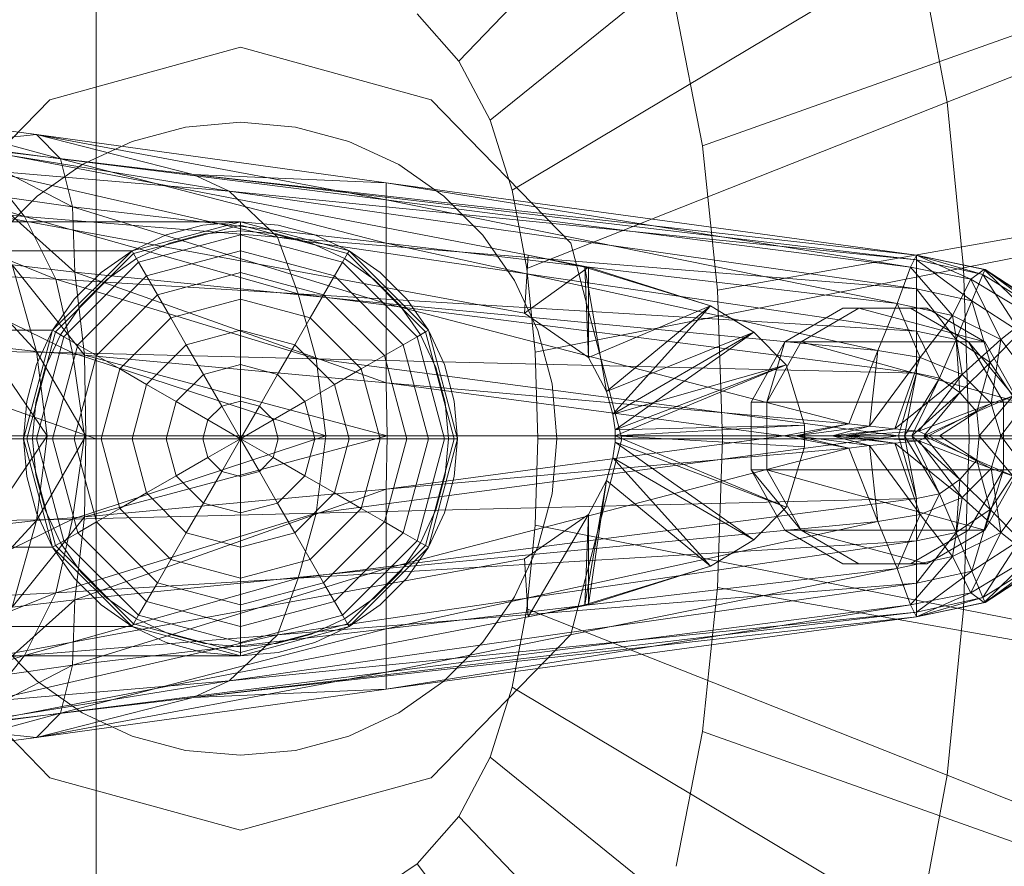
# Model space of a CAD drawing. Header units: metres. Extents: x 397.7 to 427.5, y 12.7 to 28.4.
# Tile 31 of 139: x 404.5632 to 404.6448, y 27.2548 to 27.325. Entities that reach past the tile are written whole.
import ezdxf

# ---------------------------------------------------------------- set-up
doc = ezdxf.new("R2010")
doc.units = ezdxf.units.M
doc.layers.add('02_MOBILIARIO', color=7, linetype='Continuous', lineweight=18)
doc.layers.add('A-DETL-____-MBND', color=7, linetype='Continuous', lineweight=18)

# ---------------------------------------------------------------- blocks, each defined once
blk = doc.blocks.new('Family - Rentamans P2-153289-05_CLI_AIGUA_P2')
at = {"layer": 'A-DETL-____-MBND', "color": 253, "true_color": 0xaaaaaa}
for p, q in [((0.162182, 0.24466), (0.132816, 0.214085)), ((0.167313, 0.23496), (0.135413, 0.209176)), ((0.102728, 0.223949), (0.102728, 0.182758)), ((0.170917, 0.223503), (0.137237, 0.203378)), ((0.170917, 0.223503), (0.173303, 0.210661)), ((0.203725, 0.222691), (0.173303, 0.210661)), ((0, 0.218497), (0.102728, 0.182758)), ((0.150843, 0.218224), (0.153017, 0.207046)), ((0.129366, 0.218009), (0.132816, 0.214085)), ((0.153017, 0.207046), (0.182451, 0.217515)), ((0.098881, 0.210876), (0.114701, 0.215226)), ((0.114701, 0.215226), (0.098881, 0.210876)), ((0.114701, 0.215226), (0.130522, 0.210876)), ((0.130522, 0.210876), (0.114701, 0.215226)), ((0.132816, 0.214085), (0.135413, 0.209176)), ((0.087299, 0.198992), (0.098881, 0.210876)), ((0.098881, 0.210876), (0.087299, 0.198992)), ((0.130522, 0.210876), (0.142104, 0.198992)), ((0.142104, 0.198992), (0.130522, 0.210876)), ((0.173303, 0.210661), (0.138444, 0.196879)), ((0.173303, 0.210661), (0.174683, 0.196925)), ((0.086771, 0.209486), (0.097771, 0.207986)), ((0.099771, 0.205986), (0.086771, 0.209486)), ((0.135413, 0.209176), (0.137237, 0.203378)), ((0.105723, 0.207425), (0.110143, 0.208609)), ((0.105723, 0.207425), (0.110143, 0.208609)), ((0.110143, 0.208609), (0.114701, 0.209008)), ((0.110143, 0.208609), (0.114701, 0.209008)), ((0.114701, 0.209008), (0.11926, 0.208609)), ((0.114701, 0.209008), (0.11926, 0.208609)), ((0.11926, 0.208609), (0.12368, 0.207425)), ((0.11926, 0.208609), (0.12368, 0.207425)), ((0.086572, 0.207986), (0.138572, 0.197986)), ((0.086572, 0.207986), (0.138572, 0.197986)), ((0.097771, 0.207986), (0.089771, 0.207186)), ((0.097771, 0.207986), (0.110771, 0.204686)), ((0.099771, 0.205986), (0.097771, 0.207986)), ((0.097771, 0.207986), (0.126771, 0.203986)), ((0.126771, 0.202587), (0.097771, 0.207986)), ((0.089771, 0.207186), (0.113771, 0.203287)), ((0.089771, 0.207186), (0.110771, 0.204686)), ((0.090771, 0.207186), (0.099771, 0.205986)), ((0.100771, 0.201986), (0.090771, 0.207186)), ((0.101576, 0.205491), (0.105723, 0.207425)), ((0.101576, 0.205491), (0.105723, 0.207425)), ((0.12368, 0.207425), (0.127826, 0.205491)), ((0.12368, 0.207425), (0.127826, 0.205491)), ((0.153017, 0.207046), (0.154275, 0.195088)), ((0.079771, 0.206486), (0.096771, 0.201186)), ((0.100771, 0.201986), (0.099771, 0.205986)), ((0.099771, 0.205986), (0.126771, 0.202587)), ((0.126771, 0.198986), (0.099771, 0.205986)), ((0.097828, 0.202867), (0.101576, 0.205491)), ((0.097828, 0.202867), (0.101576, 0.205491)), ((0.127826, 0.205491), (0.131575, 0.202867)), ((0.127826, 0.205491), (0.131575, 0.202867)), ((0.093771, 0.204986), (0.096771, 0.201186)), ((0.093771, 0.204986), (0.117771, 0.199486)), ((0.113771, 0.203287), (0.093771, 0.204986)), ((0.110771, 0.204686), (0.113771, 0.203287)), ((0.110771, 0.204686), (0.170771, 0.197587)), ((0.126771, 0.203986), (0.110771, 0.204686)), ((0.110771, 0.204686), (0.170771, 0.197986)), ((0.170771, 0.197986), (0.110771, 0.204686)), ((0.138271, 0.193186), (0.082271, 0.203486)), ((0.138271, 0.193186), (0.082271, 0.203486)), ((0.126771, 0.203986), (0.170771, 0.197986)), ((0.126771, 0.202587), (0.126771, 0.203986)), ((0.126771, 0.203986), (0.170271, 0.196986)), ((0.137237, 0.203378), (0.138444, 0.196879)), ((0.093771, 0.202986), (0.100771, 0.201986)), ((0.100972, 0.196587), (0.093771, 0.202986)), ((0.094593, 0.199631), (0.097828, 0.202867)), ((0.094593, 0.199631), (0.097828, 0.202867)), ((0.113771, 0.203287), (0.117771, 0.199486)), ((0.113771, 0.203287), (0.170771, 0.195186)), ((0.170771, 0.197587), (0.113771, 0.203287)), ((0.126771, 0.198986), (0.126771, 0.202587)), ((0.126771, 0.202587), (0.170271, 0.196986)), ((0.169172, 0.193986), (0.126771, 0.202587)), ((0.131575, 0.202867), (0.13481, 0.199631)), ((0.131575, 0.202867), (0.13481, 0.199631)), ((0.205701, 0.203031), (0.174683, 0.196926)), ((0.083771, 0.202287), (0.099372, 0.195986)), ((0.083771, 0.202287), (0.096771, 0.201186)), ((0.100972, 0.196587), (0.100771, 0.201986)), ((0.100771, 0.201986), (0.126771, 0.198986)), ((0.126771, 0.193986), (0.100771, 0.201986)), ((0.096771, 0.201186), (0.099372, 0.195986)), ((0.096771, 0.201186), (0.119472, 0.194787)), ((0.096771, 0.201186), (0.117771, 0.199486)), ((0.114701, 0.200758), (0.02, 0.200758)), ((0.105701, 0.198347), (0.114701, 0.200758)), ((0.105701, 0.198347), (0.114701, 0.200758)), ((0.114701, 0.200758), (0.105701, 0.198347)), ((0.105701, 0.198347), (0.114701, 0.200758)), ((0.114701, 0.200485), (0.105838, 0.19811)), ((0.111576, 0.200485), (0.108545, 0.199673)), ((0.108545, 0.199673), (0.111576, 0.200485)), ((0.114701, 0.200758), (0.111576, 0.200485)), ((0.111576, 0.200485), (0.114701, 0.200758)), ((0.117827, 0.200485), (0.114701, 0.200758)), ((0.114701, 0.200758), (0.117827, 0.200485)), ((0.114701, 0.200758), (0.114701, 0.200485)), ((0.114701, 0.200758), (0.123701, 0.198347)), ((0.114701, 0.200758), (0.123701, 0.198347)), ((0.114701, 0.200485), (0.114701, 0.199673)), ((0.123565, 0.19811), (0.114701, 0.200485)), ((0.120858, 0.199673), (0.117827, 0.200485)), ((0.117827, 0.200485), (0.120858, 0.199673)), ((0.184252, 0.200404), (0.154275, 0.195088)), ((0.108545, 0.199673), (0.105701, 0.198347)), ((0.105701, 0.198347), (0.108545, 0.199673)), ((0.114701, 0.199673), (0.106244, 0.197406)), ((0.108802, 0.198968), (0.111706, 0.199746)), ((0.108802, 0.198968), (0.111706, 0.199746)), ((0.111706, 0.199746), (0.114701, 0.200008)), ((0.111706, 0.199746), (0.114701, 0.200008)), ((0.114701, 0.200008), (0.117697, 0.199746)), ((0.114701, 0.200008), (0.117697, 0.199746)), ((0.114701, 0.199673), (0.114701, 0.198347)), ((0.123159, 0.197406), (0.114701, 0.199673)), ((0.117697, 0.199746), (0.120601, 0.198968)), ((0.117697, 0.199746), (0.120601, 0.198968)), ((0.117771, 0.199486), (0.119472, 0.194787)), ((0.117771, 0.199486), (0.170771, 0.191686)), ((0.117771, 0.199486), (0.170771, 0.195186)), ((0.123701, 0.198347), (0.120858, 0.199673)), ((0.120858, 0.199673), (0.123701, 0.198347)), ((0.13481, 0.199631), (0.137435, 0.195883)), ((0.13481, 0.199631), (0.137435, 0.195883)), ((0.106076, 0.197697), (0.108802, 0.198968)), ((0.106076, 0.197697), (0.108802, 0.198968)), ((0.120601, 0.198968), (0.123326, 0.197697)), ((0.120601, 0.198968), (0.123326, 0.197697)), ((0.126771, 0.193986), (0.126771, 0.198986)), ((0.126771, 0.198986), (0.169172, 0.193986)), ((0.167572, 0.190087), (0.126771, 0.198986)), ((0.142104, 0.198992), (0.146343, 0.182758)), ((0.146343, 0.182758), (0.142104, 0.198992)), ((0.02, 0.198347), (0.105701, 0.198347)), ((0.105701, 0.198347), (0.02, 0.198347)), ((0.099113, 0.191758), (0.105701, 0.198347)), ((0.105701, 0.198347), (0.099113, 0.191758)), ((0.099113, 0.191758), (0.105701, 0.198347)), ((0.099113, 0.191758), (0.105701, 0.198347)), ((0.105838, 0.19811), (0.09935, 0.191621)), ((0.105701, 0.198347), (0.103131, 0.196547)), ((0.103131, 0.196547), (0.105701, 0.198347)), ((0.103613, 0.195972), (0.106076, 0.197697)), ((0.103613, 0.195972), (0.106076, 0.197697)), ((0.105701, 0.198347), (0.105838, 0.19811)), ((0.105838, 0.19811), (0.106244, 0.197406)), ((0.114701, 0.198347), (0.106907, 0.196258)), ((0.114701, 0.198347), (0.114701, 0.196547)), ((0.122496, 0.196258), (0.114701, 0.198347)), ((0.123565, 0.19811), (0.123159, 0.197406)), ((0.123326, 0.197697), (0.12579, 0.195972)), ((0.123326, 0.197697), (0.12579, 0.195972)), ((0.123701, 0.198347), (0.123565, 0.19811)), ((0.130053, 0.191621), (0.123565, 0.19811)), ((0.126272, 0.196547), (0.123701, 0.198347)), ((0.123701, 0.198347), (0.126272, 0.196547)), ((0.123701, 0.198347), (0.13029, 0.191758)), ((0.123701, 0.198347), (0.13029, 0.191758)), ((0.138572, 0.197986), (0.138271, 0.193186)), ((0.143271, 0.196986), (0.138572, 0.197986)), ((0.138572, 0.197986), (0.143572, 0.196986)), ((0.143271, 0.196986), (0.138572, 0.197986)), ((0.170271, 0.196986), (0.170771, 0.197986)), ((0.170771, 0.197986), (0.170771, 0.197587)), ((0.170771, 0.197986), (0.176271, 0.196386)), ((0.170771, 0.197986), (0.176372, 0.196787)), ((0.176372, 0.196787), (0.170771, 0.197986)), ((0.170771, 0.197986), (0.176472, 0.196787)), ((0.175271, 0.195986), (0.170771, 0.197986)), ((0.090771, 0.197587), (0.097771, 0.189986)), ((0.095771, 0.197186), (0.100972, 0.196587)), ((0.097771, 0.189986), (0.095771, 0.197186)), ((0.095771, 0.197186), (0.101771, 0.189686)), ((0.106244, 0.197406), (0.100053, 0.191215)), ((0.106244, 0.197406), (0.106907, 0.196258)), ((0.123159, 0.197406), (0.122496, 0.196258)), ((0.12935, 0.191215), (0.123159, 0.197406)), ((0.143572, 0.196986), (0.138271, 0.193186)), ((0.138444, 0.196879), (0.139142, 0.189927)), ((0.174683, 0.196924), (0.139142, 0.189927)), ((0.143271, 0.196986), (0.143572, 0.196986)), ((0.153672, 0.193787), (0.143271, 0.196986)), ((0.145072, 0.186686), (0.143271, 0.196986)), ((0.143572, 0.189486), (0.143271, 0.196986)), ((0.153672, 0.193787), (0.143572, 0.196986)), ((0.143572, 0.196986), (0.153672, 0.193787)), ((0.143572, 0.196986), (0.143572, 0.189486)), ((0.169172, 0.193986), (0.170271, 0.196986)), ((0.170271, 0.196986), (0.175271, 0.195986)), ((0.170271, 0.196986), (0.173771, 0.192986)), ((0.170771, 0.197587), (0.170771, 0.195186)), ((0.170771, 0.197587), (0.175372, 0.194186)), ((0.176271, 0.196386), (0.170771, 0.197587)), ((0.174683, 0.196924), (0.175138, 0.182758)), ((0.099372, 0.195986), (0.086771, 0.196686)), ((0.086771, 0.196686), (0.100771, 0.189886)), ((0.103131, 0.196547), (0.100913, 0.194328)), ((0.100913, 0.194328), (0.103131, 0.196547)), ((0.101771, 0.189686), (0.100972, 0.196587)), ((0.100972, 0.196587), (0.126771, 0.193986)), ((0.126771, 0.187386), (0.100972, 0.196587)), ((0.106907, 0.196258), (0.101201, 0.190552)), ((0.106907, 0.196258), (0.107807, 0.1947)), ((0.114701, 0.196547), (0.107807, 0.1947)), ((0.114701, 0.196547), (0.114701, 0.194328)), ((0.121596, 0.1947), (0.114701, 0.196547)), ((0.122496, 0.196258), (0.121596, 0.1947)), ((0.128201, 0.190552), (0.122496, 0.196258)), ((0.12849, 0.194328), (0.126272, 0.196547)), ((0.126272, 0.196547), (0.12849, 0.194328)), ((0.175271, 0.195986), (0.176372, 0.196787)), ((0.176271, 0.196386), (0.175372, 0.194186)), ((0.176472, 0.196787), (0.176271, 0.196386)), ((0.176271, 0.196386), (0.179372, 0.191587)), ((0.181072, 0.193386), (0.176271, 0.196386)), ((0.176372, 0.196787), (0.176472, 0.196787)), ((0.176372, 0.196787), (0.181372, 0.193587)), ((0.180271, 0.192986), (0.176372, 0.196787)), ((0.176472, 0.196787), (0.181072, 0.193386)), ((0.181372, 0.193587), (0.176472, 0.196787)), ((0.176472, 0.196787), (0.181372, 0.193587)), ((0.099372, 0.195986), (0.100771, 0.189886)), ((0.119472, 0.194787), (0.099372, 0.195986)), ((0.099372, 0.195986), (0.120972, 0.189386)), ((0.101487, 0.193846), (0.103613, 0.195972)), ((0.101487, 0.193846), (0.103613, 0.195972)), ((0.12579, 0.195972), (0.127916, 0.193846)), ((0.12579, 0.195972), (0.127916, 0.193846)), ((0.137435, 0.195883), (0.139368, 0.191736)), ((0.137435, 0.195883), (0.139368, 0.191736)), ((0.173771, 0.192986), (0.175271, 0.195986)), ((0.175271, 0.195986), (0.180271, 0.192986)), ((0.177771, 0.190986), (0.175271, 0.195986)), ((0.107807, 0.1947), (0.10276, 0.189653)), ((0.107807, 0.1947), (0.108916, 0.192778)), ((0.119472, 0.194787), (0.120972, 0.189386)), ((0.170771, 0.191686), (0.119472, 0.194787)), ((0.119472, 0.194787), (0.170771, 0.188186)), ((0.121596, 0.1947), (0.120487, 0.192778)), ((0.126643, 0.189653), (0.121596, 0.1947)), ((0.154275, 0.195088), (0.15469, 0.182758)), ((0.170771, 0.195186), (0.170771, 0.191686)), ((0.170771, 0.195186), (0.174072, 0.190986)), ((0.170771, 0.195186), (0.175372, 0.194186)), ((0.100913, 0.194328), (0.099113, 0.191758)), ((0.099113, 0.191758), (0.100913, 0.194328)), ((0.099763, 0.191383), (0.101487, 0.193846)), ((0.099763, 0.191383), (0.101487, 0.193846)), ((0.114701, 0.194328), (0.108916, 0.192778)), ((0.114701, 0.194328), (0.114701, 0.191758)), ((0.120487, 0.192778), (0.114701, 0.194328)), ((0.126771, 0.187386), (0.126771, 0.193986)), ((0.126771, 0.193986), (0.167572, 0.190087)), ((0.165172, 0.183986), (0.126771, 0.193986)), ((0.127916, 0.193846), (0.12964, 0.191383)), ((0.127916, 0.193846), (0.12964, 0.191383)), ((0.13029, 0.191758), (0.12849, 0.194328)), ((0.12849, 0.194328), (0.13029, 0.191758)), ((0.153672, 0.193787), (0.143572, 0.189486)), ((0.153672, 0.193787), (0.145072, 0.186686)), ((0.145072, 0.186686), (0.153672, 0.193787)), ((0.145572, 0.184787), (0.153672, 0.193787)), ((0.153672, 0.193787), (0.157271, 0.191587)), ((0.157271, 0.191587), (0.153672, 0.193787)), ((0.164649, 0.193587), (0.159855, 0.190787)), ((0.161193, 0.190787), (0.165987, 0.193587)), ((0.165987, 0.193587), (0.164649, 0.193587)), ((0.17028, 0.193587), (0.164649, 0.193587)), ((0.176443, 0.190787), (0.165987, 0.193587)), ((0.165987, 0.193587), (0.171634, 0.193587)), ((0.167572, 0.190087), (0.169172, 0.193986)), ((0.169172, 0.193986), (0.173771, 0.192986)), ((0.171072, 0.189486), (0.169172, 0.193986)), ((0.171634, 0.193587), (0.17028, 0.193587)), ((0.175089, 0.190787), (0.17028, 0.193587)), ((0.176443, 0.190787), (0.171634, 0.193587)), ((0.175372, 0.194186), (0.174072, 0.190986)), ((0.175372, 0.194186), (0.176872, 0.189087)), ((0.175372, 0.194186), (0.179372, 0.191587)), ((0.108916, 0.192778), (0.104681, 0.188543)), ((0.108916, 0.192778), (0.110201, 0.190552)), ((0.120487, 0.192778), (0.119201, 0.190552)), ((0.124722, 0.188543), (0.120487, 0.192778)), ((0.138271, 0.193186), (0.143572, 0.189486)), ((0.138271, 0.193186), (0.143572, 0.189486)), ((0.171072, 0.189486), (0.173771, 0.192986)), ((0.173771, 0.192986), (0.177771, 0.190986)), ((0.173771, 0.192986), (0.174572, 0.188087)), ((0.177771, 0.190986), (0.180271, 0.192986)), ((0.099113, 0.191758), (0.02, 0.191758)), ((0.099113, 0.191758), (0.02, 0.191758)), ((0.096701, 0.182758), (0.099113, 0.191758)), ((0.099113, 0.191758), (0.096701, 0.182758)), ((0.096701, 0.182758), (0.099113, 0.191758)), ((0.096701, 0.182758), (0.099113, 0.191758)), ((0.09935, 0.191621), (0.096975, 0.182758)), ((0.099113, 0.191758), (0.097787, 0.188914)), ((0.097787, 0.188914), (0.099113, 0.191758)), ((0.100053, 0.191215), (0.097787, 0.182758)), ((0.098492, 0.188658), (0.099763, 0.191383)), ((0.098492, 0.188658), (0.099763, 0.191383)), ((0.099113, 0.191758), (0.09935, 0.191621)), ((0.09935, 0.191621), (0.100053, 0.191215)), ((0.100053, 0.191215), (0.101201, 0.190552)), ((0.114701, 0.191758), (0.110201, 0.190552)), ((0.114701, 0.191758), (0.114701, 0.188914)), ((0.119201, 0.190552), (0.114701, 0.191758)), ((0.12935, 0.191215), (0.128201, 0.190552)), ((0.130053, 0.191621), (0.12935, 0.191215)), ((0.131616, 0.182758), (0.12935, 0.191215)), ((0.12964, 0.191383), (0.130911, 0.188658)), ((0.12964, 0.191383), (0.130911, 0.188658)), ((0.13029, 0.191758), (0.130053, 0.191621)), ((0.132428, 0.182758), (0.130053, 0.191621)), ((0.131616, 0.188914), (0.13029, 0.191758)), ((0.13029, 0.191758), (0.131616, 0.188914)), ((0.13029, 0.191758), (0.132701, 0.182758)), ((0.13029, 0.191758), (0.132701, 0.182758)), ((0.139368, 0.191736), (0.140553, 0.187316)), ((0.139368, 0.191736), (0.140553, 0.187316)), ((0.157271, 0.191587), (0.145072, 0.186686)), ((0.157271, 0.191587), (0.145572, 0.184787)), ((0.145572, 0.184787), (0.157271, 0.191587)), ((0.145771, 0.183486), (0.157271, 0.191587)), ((0.157271, 0.191587), (0.159972, 0.188886)), ((0.159972, 0.188886), (0.157271, 0.191587)), ((0.170771, 0.191686), (0.170771, 0.188186)), ((0.174072, 0.190986), (0.170771, 0.191686)), ((0.170771, 0.191686), (0.172672, 0.187787)), ((0.179372, 0.191587), (0.176872, 0.189087)), ((0.093572, 0.190486), (0.097771, 0.189986)), ((0.093572, 0.190486), (0.098672, 0.182986)), ((0.101201, 0.190552), (0.099113, 0.182758)), ((0.101201, 0.190552), (0.10276, 0.189653)), ((0.110201, 0.190552), (0.106907, 0.187258)), ((0.110201, 0.190552), (0.111623, 0.18809)), ((0.119201, 0.190552), (0.11778, 0.18809)), ((0.122496, 0.187258), (0.119201, 0.190552)), ((0.128201, 0.190552), (0.126643, 0.189653)), ((0.13029, 0.182758), (0.128201, 0.190552)), ((0.159855, 0.190787), (0.157048, 0.185787)), ((0.159855, 0.190787), (0.158371, 0.185787)), ((0.158371, 0.185787), (0.161193, 0.190787)), ((0.159855, 0.190787), (0.161193, 0.190787)), ((0.161193, 0.190787), (0.176443, 0.190787)), ((0.179251, 0.185787), (0.161193, 0.190787)), ((0.174072, 0.190986), (0.172672, 0.187787)), ((0.176872, 0.189087), (0.174072, 0.190986)), ((0.174072, 0.190986), (0.174372, 0.186587)), ((0.174572, 0.188087), (0.177771, 0.190986)), ((0.176443, 0.190787), (0.175089, 0.190787)), ((0.179251, 0.185787), (0.175089, 0.190787)), ((0.177996, 0.185787), (0.175089, 0.190787)), ((0.179251, 0.185787), (0.176443, 0.190787)), ((0.176972, 0.185686), (0.177771, 0.190986)), ((0.177771, 0.190986), (0.180771, 0.186986)), ((0.100771, 0.189886), (0.088472, 0.190087)), ((0.097771, 0.189986), (0.101771, 0.189686)), ((0.098672, 0.182986), (0.097771, 0.189986)), ((0.097771, 0.189986), (0.101872, 0.182986)), ((0.100771, 0.189886), (0.101771, 0.182986)), ((0.120972, 0.189386), (0.100771, 0.189886)), ((0.100771, 0.189886), (0.121771, 0.182986)), ((0.10276, 0.189653), (0.100913, 0.182758)), ((0.101771, 0.189686), (0.126771, 0.187386)), ((0.101872, 0.182986), (0.101771, 0.189686)), ((0.101771, 0.189686), (0.126872, 0.182986)), ((0.10276, 0.189653), (0.104681, 0.188543)), ((0.126643, 0.189653), (0.124722, 0.188543)), ((0.12849, 0.182758), (0.126643, 0.189653)), ((0.139142, 0.189927), (0.139373, 0.182758)), ((0.143572, 0.189486), (0.145072, 0.186686)), ((0.143572, 0.189486), (0.145072, 0.186686)), ((0.165172, 0.183986), (0.167572, 0.190087)), ((0.166872, 0.183787), (0.167572, 0.190087)), ((0.166872, 0.183787), (0.171072, 0.189486)), ((0.167572, 0.190087), (0.171072, 0.189486)), ((0.168972, 0.183587), (0.171072, 0.189486)), ((0.171072, 0.189486), (0.174572, 0.188087)), ((0.097787, 0.188914), (0.096975, 0.185884)), ((0.096975, 0.185884), (0.097787, 0.188914)), ((0.114701, 0.188914), (0.111623, 0.18809)), ((0.114701, 0.188914), (0.114701, 0.185884)), ((0.11778, 0.18809), (0.114701, 0.188914)), ((0.120972, 0.189386), (0.121771, 0.182986)), ((0.170771, 0.188186), (0.120972, 0.189386)), ((0.120972, 0.189386), (0.169271, 0.182986)), ((0.132428, 0.185884), (0.131616, 0.188914)), ((0.131616, 0.188914), (0.132428, 0.185884)), ((0.159972, 0.188886), (0.145572, 0.184787)), ((0.159972, 0.188886), (0.145771, 0.183486)), ((0.145771, 0.182986), (0.159972, 0.188886)), ((0.145771, 0.183486), (0.159972, 0.188886)), ((0.159972, 0.188886), (0.161472, 0.183886)), ((0.161472, 0.183886), (0.159972, 0.188886)), ((0.176872, 0.189087), (0.174372, 0.186587)), ((0.176872, 0.189087), (0.175771, 0.184986)), ((0.178771, 0.186287), (0.176872, 0.189087)), ((0.097714, 0.185754), (0.098492, 0.188658)), ((0.097714, 0.185754), (0.098492, 0.188658)), ((0.104681, 0.188543), (0.103131, 0.182758)), ((0.104681, 0.188543), (0.106907, 0.187258)), ((0.111623, 0.18809), (0.10937, 0.185836)), ((0.111623, 0.18809), (0.113139, 0.185465)), ((0.11778, 0.18809), (0.116264, 0.185465)), ((0.120033, 0.185836), (0.11778, 0.18809)), ((0.124722, 0.188543), (0.122496, 0.187258)), ((0.126272, 0.182758), (0.124722, 0.188543)), ((0.130911, 0.188658), (0.131689, 0.185754)), ((0.130911, 0.188658), (0.131689, 0.185754)), ((0.168972, 0.183587), (0.174572, 0.188087)), ((0.170771, 0.188186), (0.169271, 0.182986)), ((0.170771, 0.188186), (0.169771, 0.182986)), ((0.172672, 0.187787), (0.170771, 0.188186)), ((0.174572, 0.188087), (0.170972, 0.183386)), ((0.174572, 0.188087), (0.176972, 0.185686)), ((0.106907, 0.187258), (0.105701, 0.182758)), ((0.106907, 0.187258), (0.10937, 0.185836)), ((0.122496, 0.187258), (0.120033, 0.185836)), ((0.123701, 0.182758), (0.122496, 0.187258)), ((0.126872, 0.182986), (0.126771, 0.187386)), ((0.126771, 0.187386), (0.165172, 0.183986)), ((0.159771, 0.182986), (0.126771, 0.187386)), ((0.140553, 0.187316), (0.140951, 0.182758)), ((0.140553, 0.187316), (0.140951, 0.182758)), ((0.172672, 0.187787), (0.169771, 0.182986)), ((0.172672, 0.187787), (0.170372, 0.182986)), ((0.174372, 0.186587), (0.172672, 0.187787)), ((0.145072, 0.186686), (0.145572, 0.184787)), ((0.145072, 0.186686), (0.145572, 0.184787)), ((0.174372, 0.186587), (0.170372, 0.182986)), ((0.174372, 0.186587), (0.171372, 0.182986)), ((0.175771, 0.184986), (0.174372, 0.186587)), ((0.178771, 0.186287), (0.175771, 0.184986)), ((0.178771, 0.186287), (0.175972, 0.182986)), ((0.176972, 0.185686), (0.180771, 0.186986)), ((0.177771, 0.182986), (0.180771, 0.186986)), ((0.096975, 0.185884), (0.096701, 0.182758)), ((0.096701, 0.182758), (0.096975, 0.185884)), ((0.097451, 0.182758), (0.097714, 0.185754)), ((0.097451, 0.182758), (0.097714, 0.185754)), ((0.10937, 0.185836), (0.108545, 0.182758)), ((0.10937, 0.185836), (0.111995, 0.184321)), ((0.113139, 0.185465), (0.111995, 0.184321)), ((0.114701, 0.185884), (0.113139, 0.185465)), ((0.113139, 0.185465), (0.114701, 0.182758)), ((0.114701, 0.185884), (0.114701, 0.182758)), ((0.116264, 0.185465), (0.114701, 0.185884)), ((0.116264, 0.185465), (0.114701, 0.182758)), ((0.117408, 0.184321), (0.116264, 0.185465)), ((0.120033, 0.185836), (0.117408, 0.184321)), ((0.120858, 0.182758), (0.120033, 0.185836)), ((0.131689, 0.185754), (0.131951, 0.182758)), ((0.131689, 0.185754), (0.131951, 0.182758)), ((0.132701, 0.182758), (0.132428, 0.185884)), ((0.132428, 0.185884), (0.132701, 0.182758)), ((0.157048, 0.185787), (0.158371, 0.185787)), ((0.157048, 0.185787), (0.157048, 0.180186)), ((0.158371, 0.185787), (0.179251, 0.185787)), ((0.158371, 0.180186), (0.158371, 0.185787)), ((0.170972, 0.183386), (0.176972, 0.185686)), ((0.171771, 0.182986), (0.176972, 0.185686)), ((0.176972, 0.185686), (0.177771, 0.182986)), ((0.177996, 0.180186), (0.177996, 0.185787)), ((0.177996, 0.185787), (0.179251, 0.185787)), ((0.145572, 0.184787), (0.145771, 0.183486)), ((0.145572, 0.184787), (0.145771, 0.183486)), ((0.175771, 0.184986), (0.171372, 0.182986)), ((0.175771, 0.184986), (0.172672, 0.182986)), ((0.175972, 0.182986), (0.175771, 0.184986)), ((0.111995, 0.184321), (0.111576, 0.182758)), ((0.111995, 0.184321), (0.114701, 0.182758)), ((0.117408, 0.184321), (0.114701, 0.182758)), ((0.117827, 0.182758), (0.117408, 0.184321)), ((0.161472, 0.183886), (0.145771, 0.183486)), ((0.145771, 0.182986), (0.161472, 0.183886)), ((0.159771, 0.182986), (0.165172, 0.183986)), ((0.160771, 0.182986), (0.165172, 0.183986)), ((0.160771, 0.182986), (0.166872, 0.183787)), ((0.161472, 0.182087), (0.161472, 0.183886)), ((0.161472, 0.183886), (0.161472, 0.182087)), ((0.163771, 0.182986), (0.166872, 0.183787)), ((0.165172, 0.183986), (0.166872, 0.183787)), ((0.166872, 0.183787), (0.168972, 0.183587)), ((0.101771, 0.182986), (0.089372, 0.182986)), ((0.093572, 0.175486), (0.098672, 0.182986)), ((0.095172, 0.182986), (0.098672, 0.182986)), ((0.098672, 0.182986), (0.097771, 0.175986)), ((0.097771, 0.175986), (0.101872, 0.182986)), ((0.098672, 0.182986), (0.101872, 0.182986)), ((0.101771, 0.182986), (0.100771, 0.176087)), ((0.121771, 0.182986), (0.100771, 0.176087)), ((0.121771, 0.182986), (0.101771, 0.182986)), ((0.101872, 0.182986), (0.101771, 0.176287)), ((0.101771, 0.176287), (0.126872, 0.182986)), ((0.101872, 0.182986), (0.126872, 0.182986)), ((0.121771, 0.182986), (0.120972, 0.176587)), ((0.169271, 0.182986), (0.120972, 0.176587)), ((0.169271, 0.182986), (0.121771, 0.182986)), ((0.126872, 0.182986), (0.126771, 0.178587)), ((0.126771, 0.178587), (0.159771, 0.182986)), ((0.126872, 0.182986), (0.159771, 0.182986)), ((0.145771, 0.183486), (0.145771, 0.182986)), ((0.145771, 0.183486), (0.145771, 0.182986)), ((0.145771, 0.182986), (0.161472, 0.182087)), ((0.161472, 0.182087), (0.145771, 0.182986)), ((0.145771, 0.182486), (0.145771, 0.182986)), ((0.145771, 0.182986), (0.145771, 0.182486)), ((0.145771, 0.182986), (0.159972, 0.177087)), ((0.159972, 0.177087), (0.145771, 0.182986)), ((0.159771, 0.182986), (0.160771, 0.182986)), ((0.165172, 0.181986), (0.159771, 0.182986)), ((0.165172, 0.181986), (0.160771, 0.182986)), ((0.160771, 0.182986), (0.163771, 0.182986)), ((0.166872, 0.182186), (0.160771, 0.182986)), ((0.163771, 0.182986), (0.168972, 0.183587)), ((0.166872, 0.182186), (0.163771, 0.182986)), ((0.163771, 0.182986), (0.164771, 0.182986)), ((0.168972, 0.182386), (0.163771, 0.182986)), ((0.164771, 0.182986), (0.168972, 0.183587)), ((0.164771, 0.182986), (0.170972, 0.183386)), ((0.168972, 0.182386), (0.164771, 0.182986)), ((0.164771, 0.182986), (0.171771, 0.182986)), ((0.170972, 0.182587), (0.164771, 0.182986)), ((0.168972, 0.183587), (0.170972, 0.183386)), ((0.169771, 0.182986), (0.169271, 0.182986)), ((0.169271, 0.182986), (0.170771, 0.177787)), ((0.169771, 0.182986), (0.170771, 0.177787)), ((0.170372, 0.182986), (0.169771, 0.182986)), ((0.169771, 0.182986), (0.172672, 0.178186)), ((0.170372, 0.182986), (0.172672, 0.178186)), ((0.171372, 0.182986), (0.170372, 0.182986)), ((0.170372, 0.182986), (0.174372, 0.179386)), ((0.170972, 0.183386), (0.171771, 0.182986)), ((0.170972, 0.182587), (0.171771, 0.182986)), ((0.171372, 0.182986), (0.174372, 0.179386)), ((0.172672, 0.182986), (0.171372, 0.182986)), ((0.171372, 0.182986), (0.175771, 0.180986)), ((0.171771, 0.182986), (0.177771, 0.182986)), ((0.171771, 0.182986), (0.176972, 0.180287)), ((0.175972, 0.182986), (0.172672, 0.182986)), ((0.172672, 0.182986), (0.175771, 0.180986)), ((0.175972, 0.182986), (0.175771, 0.180986)), ((0.179472, 0.182986), (0.175972, 0.182986)), ((0.178771, 0.179686), (0.175972, 0.182986)), ((0.176972, 0.180287), (0.177771, 0.182986)), ((0.177771, 0.182986), (0.181771, 0.182986)), ((0.177771, 0.182986), (0.180771, 0.178986)), ((0.102728, 0.182758), (0, 0.182758)), ((0.096701, 0.182758), (0.02, 0.182758)), ((0.096701, 0.182758), (0.02, 0.182758)), ((0.096701, 0.182758), (0.096975, 0.179632)), ((0.096975, 0.179632), (0.096701, 0.182758)), ((0.096975, 0.182758), (0.096701, 0.182758)), ((0.099113, 0.173758), (0.096701, 0.182758)), ((0.099113, 0.173758), (0.096701, 0.182758)), ((0.096701, 0.182758), (0.099113, 0.173758)), ((0.099113, 0.173758), (0.096701, 0.182758)), ((0.097787, 0.182758), (0.096975, 0.182758)), ((0.096975, 0.182758), (0.09935, 0.173895)), ((0.097714, 0.179763), (0.097451, 0.182758)), ((0.097714, 0.179763), (0.097451, 0.182758)), ((0.099113, 0.182758), (0.097787, 0.182758)), ((0.097787, 0.182758), (0.100053, 0.174301)), ((0.100913, 0.182758), (0.099113, 0.182758)), ((0.099113, 0.182758), (0.101201, 0.174964)), ((0.103131, 0.182758), (0.100913, 0.182758)), ((0.100913, 0.182758), (0.10276, 0.175864)), ((0.102728, 0.182758), (0.102728, 0.141568)), ((0.105701, 0.182758), (0.103131, 0.182758)), ((0.103131, 0.182758), (0.104681, 0.176973)), ((0.108545, 0.182758), (0.105701, 0.182758)), ((0.105701, 0.182758), (0.106907, 0.178258)), ((0.111576, 0.182758), (0.108545, 0.182758)), ((0.108545, 0.182758), (0.10937, 0.17968)), ((0.114701, 0.182758), (0.111576, 0.182758)), ((0.111576, 0.182758), (0.111995, 0.181195)), ((0.111995, 0.181195), (0.114701, 0.182758)), ((0.113139, 0.180051), (0.114701, 0.182758)), ((0.117827, 0.182758), (0.114701, 0.182758)), ((0.117408, 0.181195), (0.114701, 0.182758)), ((0.116264, 0.180051), (0.114701, 0.182758)), ((0.114701, 0.179632), (0.114701, 0.182758)), ((0.117408, 0.181195), (0.117827, 0.182758)), ((0.120858, 0.182758), (0.117827, 0.182758)), ((0.120033, 0.17968), (0.120858, 0.182758)), ((0.123701, 0.182758), (0.120858, 0.182758)), ((0.122496, 0.178258), (0.123701, 0.182758)), ((0.126272, 0.182758), (0.123701, 0.182758)), ((0.124722, 0.176973), (0.126272, 0.182758)), ((0.12849, 0.182758), (0.126272, 0.182758)), ((0.126643, 0.175864), (0.12849, 0.182758)), ((0.128201, 0.174964), (0.13029, 0.182758)), ((0.13029, 0.182758), (0.12849, 0.182758)), ((0.12935, 0.174301), (0.131616, 0.182758)), ((0.130053, 0.173895), (0.132428, 0.182758)), ((0.131616, 0.182758), (0.13029, 0.182758)), ((0.132701, 0.182758), (0.13029, 0.173758)), ((0.132701, 0.182758), (0.13029, 0.173758)), ((0.132428, 0.182758), (0.131616, 0.182758)), ((0.131951, 0.182758), (0.131689, 0.179763)), ((0.131951, 0.182758), (0.131689, 0.179763)), ((0.132428, 0.179632), (0.132701, 0.182758)), ((0.132701, 0.182758), (0.132428, 0.179632)), ((0.132701, 0.182758), (0.132428, 0.182758)), ((0.139373, 0.182758), (0.139142, 0.175589)), ((0.175138, 0.182758), (0.139373, 0.182758)), ((0.140951, 0.182758), (0.140553, 0.1782)), ((0.140951, 0.182758), (0.140553, 0.1782)), ((0.146343, 0.182758), (0.142104, 0.166524)), ((0.142104, 0.166524), (0.146343, 0.182758)), ((0.145572, 0.181186), (0.145771, 0.182486)), ((0.145771, 0.182486), (0.145572, 0.181186)), ((0.159972, 0.177087), (0.145771, 0.182486)), ((0.145771, 0.182486), (0.159972, 0.177087)), ((0.145771, 0.182486), (0.157271, 0.174386)), ((0.157271, 0.174386), (0.145771, 0.182486)), ((0.15469, 0.182758), (0.154275, 0.170428)), ((0.184846, 0.182758), (0.15469, 0.182758)), ((0.165172, 0.181986), (0.166872, 0.182186)), ((0.166872, 0.182186), (0.168972, 0.182386)), ((0.167572, 0.175886), (0.166872, 0.182186)), ((0.171072, 0.176486), (0.166872, 0.182186)), ((0.168972, 0.182386), (0.170972, 0.182587)), ((0.171072, 0.176486), (0.168972, 0.182386)), ((0.174572, 0.177886), (0.168972, 0.182386)), ((0.170972, 0.182587), (0.176972, 0.180287)), ((0.174572, 0.177886), (0.170972, 0.182587)), ((0.175138, 0.182758), (0.174683, 0.168592)), ((0.206353, 0.182758), (0.175138, 0.182758)), ((0.126771, 0.178587), (0.165172, 0.181986)), ((0.126771, 0.171986), (0.165172, 0.181986)), ((0.159972, 0.177087), (0.161472, 0.182087)), ((0.161472, 0.182087), (0.159972, 0.177087)), ((0.167572, 0.175886), (0.165172, 0.181986)), ((0.10937, 0.17968), (0.111995, 0.181195)), ((0.111995, 0.181195), (0.113139, 0.180051)), ((0.116264, 0.180051), (0.117408, 0.181195)), ((0.120033, 0.17968), (0.117408, 0.181195)), ((0.145072, 0.179287), (0.145572, 0.181186)), ((0.145572, 0.181186), (0.145072, 0.179287)), ((0.157271, 0.174386), (0.145572, 0.181186)), ((0.145572, 0.181186), (0.157271, 0.174386)), ((0.145572, 0.181186), (0.153672, 0.172186)), ((0.153672, 0.172186), (0.145572, 0.181186)), ((0.175771, 0.180986), (0.174372, 0.179386)), ((0.175771, 0.180986), (0.176872, 0.176886)), ((0.175771, 0.180986), (0.178771, 0.179686)), ((0.098492, 0.176858), (0.097714, 0.179763)), ((0.098492, 0.176858), (0.097714, 0.179763)), ((0.106907, 0.178258), (0.10937, 0.17968)), ((0.10937, 0.17968), (0.111623, 0.177427)), ((0.111623, 0.177427), (0.113139, 0.180051)), ((0.113139, 0.180051), (0.114701, 0.179632)), ((0.114701, 0.179632), (0.116264, 0.180051)), ((0.11778, 0.177427), (0.116264, 0.180051)), ((0.11778, 0.177427), (0.120033, 0.17968)), ((0.122496, 0.178258), (0.120033, 0.17968)), ((0.131689, 0.179763), (0.130911, 0.176858)), ((0.131689, 0.179763), (0.130911, 0.176858)), ((0.157048, 0.180186), (0.158371, 0.180186)), ((0.157048, 0.180186), (0.161193, 0.175186)), ((0.157048, 0.180186), (0.159855, 0.175186)), ((0.158371, 0.180186), (0.179251, 0.180186)), ((0.161193, 0.175186), (0.158371, 0.180186)), ((0.158371, 0.180186), (0.176443, 0.175186)), ((0.174572, 0.177886), (0.176972, 0.180287)), ((0.175089, 0.175186), (0.177996, 0.180186)), ((0.176443, 0.175186), (0.179251, 0.180186)), ((0.176443, 0.175186), (0.177996, 0.180186)), ((0.178771, 0.179686), (0.176872, 0.176886)), ((0.176972, 0.180287), (0.180771, 0.178986)), ((0.176972, 0.180287), (0.177771, 0.174986)), ((0.179251, 0.180186), (0.177996, 0.180186)), ((0.096975, 0.179632), (0.097787, 0.176602)), ((0.097787, 0.176602), (0.096975, 0.179632)), ((0.114701, 0.176602), (0.114701, 0.179632)), ((0.131616, 0.176602), (0.132428, 0.179632)), ((0.132428, 0.179632), (0.131616, 0.176602)), ((0.143271, 0.168986), (0.145072, 0.179287)), ((0.143572, 0.176486), (0.145072, 0.179287)), ((0.145072, 0.179287), (0.143572, 0.176486)), ((0.145072, 0.179287), (0.143572, 0.168986)), ((0.153672, 0.172186), (0.145072, 0.179287)), ((0.145072, 0.179287), (0.153672, 0.172186)), ((0.174372, 0.179386), (0.172672, 0.178186)), ((0.174372, 0.179386), (0.174072, 0.174986)), ((0.174372, 0.179386), (0.176872, 0.176886)), ((0.177771, 0.174986), (0.180771, 0.178986)), ((0.100972, 0.169386), (0.126771, 0.178587)), ((0.101771, 0.176287), (0.126771, 0.178587)), ((0.104681, 0.176973), (0.106907, 0.178258)), ((0.106907, 0.178258), (0.110201, 0.174964)), ((0.119201, 0.174964), (0.122496, 0.178258)), ((0.124722, 0.176973), (0.122496, 0.178258)), ((0.126771, 0.178587), (0.126771, 0.171986)), ((0.140553, 0.1782), (0.139368, 0.17378)), ((0.140553, 0.1782), (0.139368, 0.17378)), ((0.172672, 0.178186), (0.170771, 0.177787)), ((0.172672, 0.178186), (0.170771, 0.174287)), ((0.172672, 0.178186), (0.174072, 0.174986)), ((0.110201, 0.174964), (0.111623, 0.177427)), ((0.111623, 0.177427), (0.114701, 0.176602)), ((0.114701, 0.176602), (0.11778, 0.177427)), ((0.119201, 0.174964), (0.11778, 0.177427)), ((0.170771, 0.177787), (0.119472, 0.171186)), ((0.170771, 0.177787), (0.120972, 0.176587)), ((0.170771, 0.177787), (0.170771, 0.174287)), ((0.174572, 0.177886), (0.171072, 0.176486)), ((0.174572, 0.177886), (0.173771, 0.172986)), ((0.177771, 0.174986), (0.174572, 0.177886)), ((0.097787, 0.176602), (0.099113, 0.173758)), ((0.099113, 0.173758), (0.097787, 0.176602)), ((0.099763, 0.174133), (0.098492, 0.176858)), ((0.099763, 0.174133), (0.098492, 0.176858)), ((0.120972, 0.176587), (0.099372, 0.169986)), ((0.120972, 0.176587), (0.100771, 0.176087)), ((0.10276, 0.175864), (0.104681, 0.176973)), ((0.104681, 0.176973), (0.108916, 0.172738)), ((0.114701, 0.173758), (0.114701, 0.176602)), ((0.120972, 0.176587), (0.119472, 0.171186)), ((0.120487, 0.172738), (0.124722, 0.176973)), ((0.126643, 0.175864), (0.124722, 0.176973)), ((0.130911, 0.176858), (0.12964, 0.174133)), ((0.130911, 0.176858), (0.12964, 0.174133)), ((0.13029, 0.173758), (0.131616, 0.176602)), ((0.131616, 0.176602), (0.13029, 0.173758)), ((0.138271, 0.172787), (0.143572, 0.176486)), ((0.143572, 0.176486), (0.138271, 0.172787)), ((0.138572, 0.167986), (0.143572, 0.176486)), ((0.143271, 0.168986), (0.143572, 0.176486)), ((0.143572, 0.176486), (0.143572, 0.168986)), ((0.157271, 0.174386), (0.159972, 0.177087)), ((0.159972, 0.177087), (0.157271, 0.174386)), ((0.167572, 0.175886), (0.171072, 0.176486)), ((0.171072, 0.176486), (0.169172, 0.171986)), ((0.173771, 0.172986), (0.171072, 0.176486)), ((0.176872, 0.176886), (0.174072, 0.174986)), ((0.176872, 0.176886), (0.175372, 0.171787)), ((0.176872, 0.176886), (0.179372, 0.174386)), ((0.100771, 0.176087), (0.086771, 0.169287)), ((0.100771, 0.176087), (0.088472, 0.175886)), ((0.090771, 0.168386), (0.097771, 0.175986)), ((0.093572, 0.175486), (0.097771, 0.175986)), ((0.095771, 0.168787), (0.101771, 0.176287)), ((0.097771, 0.175986), (0.095771, 0.168787)), ((0.097771, 0.175986), (0.101771, 0.176287)), ((0.100771, 0.176087), (0.099372, 0.169986)), ((0.101771, 0.176287), (0.100972, 0.169386)), ((0.101201, 0.174964), (0.10276, 0.175864)), ((0.10276, 0.175864), (0.107807, 0.170817)), ((0.121596, 0.170817), (0.126643, 0.175864)), ((0.128201, 0.174964), (0.126643, 0.175864)), ((0.126771, 0.171986), (0.167572, 0.175886)), ((0.126771, 0.166986), (0.167572, 0.175886)), ((0.169172, 0.171986), (0.167572, 0.175886)), ((0.100053, 0.174301), (0.101201, 0.174964)), ((0.101201, 0.174964), (0.106907, 0.169258)), ((0.108916, 0.172738), (0.110201, 0.174964)), ((0.110201, 0.174964), (0.114701, 0.173758)), ((0.114701, 0.173758), (0.119201, 0.174964)), ((0.120487, 0.172738), (0.119201, 0.174964)), ((0.122496, 0.169258), (0.128201, 0.174964)), ((0.12935, 0.174301), (0.128201, 0.174964)), ((0.139142, 0.175589), (0.138444, 0.168636)), ((0.174683, 0.168592), (0.139142, 0.175589)), ((0.159855, 0.175186), (0.161193, 0.175186)), ((0.159855, 0.175186), (0.164649, 0.172386)), ((0.161193, 0.175186), (0.176443, 0.175186)), ((0.165987, 0.172386), (0.161193, 0.175186)), ((0.161193, 0.175186), (0.171634, 0.172386)), ((0.17028, 0.172386), (0.175089, 0.175186)), ((0.174072, 0.174986), (0.170771, 0.174287)), ((0.174072, 0.174986), (0.170771, 0.170787)), ((0.171634, 0.172386), (0.176443, 0.175186)), ((0.177771, 0.174986), (0.173771, 0.172986)), ((0.174072, 0.174986), (0.175372, 0.171787)), ((0.176443, 0.175186), (0.175089, 0.175186)), ((0.175271, 0.169986), (0.177771, 0.174986)), ((0.180271, 0.172986), (0.177771, 0.174986)), ((0.09935, 0.173895), (0.100053, 0.174301)), ((0.101487, 0.17167), (0.099763, 0.174133)), ((0.101487, 0.17167), (0.099763, 0.174133)), ((0.100053, 0.174301), (0.106244, 0.16811)), ((0.170771, 0.174287), (0.117771, 0.166486)), ((0.170771, 0.174287), (0.119472, 0.171186)), ((0.123159, 0.16811), (0.12935, 0.174301)), ((0.12964, 0.174133), (0.127916, 0.17167)), ((0.12964, 0.174133), (0.127916, 0.17167)), ((0.130053, 0.173895), (0.12935, 0.174301)), ((0.153672, 0.172186), (0.157271, 0.174386)), ((0.157271, 0.174386), (0.153672, 0.172186)), ((0.170771, 0.174287), (0.170771, 0.170787)), ((0.179372, 0.174386), (0.175372, 0.171787)), ((0.179372, 0.174386), (0.176271, 0.169587)), ((0.099113, 0.173758), (0.02, 0.173758)), ((0.099113, 0.173758), (0.02, 0.173758)), ((0.099113, 0.173758), (0.09935, 0.173895)), ((0.099113, 0.173758), (0.100913, 0.171188)), ((0.100913, 0.171188), (0.099113, 0.173758)), ((0.105701, 0.16717), (0.099113, 0.173758)), ((0.105701, 0.16717), (0.099113, 0.173758)), ((0.099113, 0.173758), (0.105701, 0.16717)), ((0.105701, 0.16717), (0.099113, 0.173758)), ((0.09935, 0.173895), (0.105838, 0.167406)), ((0.114701, 0.171188), (0.114701, 0.173758)), ((0.123565, 0.167406), (0.130053, 0.173895)), ((0.13029, 0.173758), (0.123701, 0.16717)), ((0.13029, 0.173758), (0.123701, 0.16717)), ((0.12849, 0.171188), (0.13029, 0.173758)), ((0.13029, 0.173758), (0.12849, 0.171188)), ((0.13029, 0.173758), (0.130053, 0.173895)), ((0.139368, 0.17378), (0.137435, 0.169633)), ((0.139368, 0.17378), (0.137435, 0.169633)), ((0.082271, 0.162486), (0.138271, 0.172787)), ((0.082271, 0.162486), (0.138271, 0.172787)), ((0.107807, 0.170817), (0.108916, 0.172738)), ((0.108916, 0.172738), (0.114701, 0.171188)), ((0.114701, 0.171188), (0.120487, 0.172738)), ((0.121596, 0.170817), (0.120487, 0.172738)), ((0.138271, 0.172787), (0.138572, 0.167986)), ((0.164649, 0.172386), (0.165987, 0.172386)), ((0.164649, 0.172386), (0.17028, 0.172386)), ((0.171634, 0.172386), (0.165987, 0.172386)), ((0.173771, 0.172986), (0.169172, 0.171986)), ((0.173771, 0.172986), (0.170271, 0.168986)), ((0.17028, 0.172386), (0.171634, 0.172386)), ((0.175271, 0.169986), (0.173771, 0.172986)), ((0.180271, 0.172986), (0.175271, 0.169986)), ((0.181072, 0.172587), (0.176271, 0.169587)), ((0.180271, 0.172986), (0.176372, 0.169186)), ((0.181372, 0.172386), (0.176372, 0.169186)), ((0.181072, 0.172587), (0.176472, 0.169186)), ((0.181372, 0.172386), (0.176472, 0.169186)), ((0.176472, 0.169186), (0.181372, 0.172386)), ((0.126771, 0.171986), (0.100771, 0.163986)), ((0.100972, 0.169386), (0.126771, 0.171986)), ((0.103613, 0.169544), (0.101487, 0.17167)), ((0.103613, 0.169544), (0.101487, 0.17167)), ((0.127916, 0.17167), (0.12579, 0.169544)), ((0.127916, 0.17167), (0.12579, 0.169544)), ((0.169172, 0.171986), (0.126771, 0.163386)), ((0.169172, 0.171986), (0.126771, 0.166986)), ((0.126771, 0.166986), (0.126771, 0.171986)), ((0.143271, 0.168986), (0.153672, 0.172186)), ((0.153672, 0.172186), (0.143572, 0.168986)), ((0.143572, 0.168986), (0.153672, 0.172186)), ((0.170271, 0.168986), (0.169172, 0.171986)), ((0.175372, 0.171787), (0.170771, 0.170787)), ((0.175372, 0.171787), (0.170771, 0.168386)), ((0.175372, 0.171787), (0.176271, 0.169587)), ((0.119472, 0.171186), (0.096771, 0.164787)), ((0.119472, 0.171186), (0.099372, 0.169986)), ((0.100913, 0.171188), (0.103131, 0.168969)), ((0.103131, 0.168969), (0.100913, 0.171188)), ((0.106907, 0.169258), (0.107807, 0.170817)), ((0.107807, 0.170817), (0.114701, 0.168969)), ((0.170771, 0.170787), (0.113771, 0.162686)), ((0.114701, 0.168969), (0.114701, 0.171188)), ((0.114701, 0.168969), (0.121596, 0.170817)), ((0.119472, 0.171186), (0.117771, 0.166486)), ((0.170771, 0.170787), (0.117771, 0.166486)), ((0.122496, 0.169258), (0.121596, 0.170817)), ((0.126272, 0.168969), (0.12849, 0.171188)), ((0.12849, 0.171188), (0.126272, 0.168969)), ((0.170771, 0.170787), (0.170771, 0.168386)), ((0.099372, 0.169986), (0.083771, 0.163686)), ((0.099372, 0.169986), (0.086771, 0.169287)), ((0.099372, 0.169986), (0.096771, 0.164787)), ((0.154275, 0.170428), (0.153017, 0.15847)), ((0.184252, 0.165112), (0.154275, 0.170428)), ((0.175271, 0.169986), (0.170271, 0.168986)), ((0.170771, 0.167986), (0.175271, 0.169986)), ((0.176372, 0.169186), (0.175271, 0.169986)), ((0.100972, 0.169386), (0.093771, 0.162986)), ((0.095771, 0.168787), (0.100972, 0.169386)), ((0.100771, 0.163986), (0.100972, 0.169386)), ((0.106076, 0.167819), (0.103613, 0.169544)), ((0.106076, 0.167819), (0.103613, 0.169544)), ((0.106244, 0.16811), (0.106907, 0.169258)), ((0.106907, 0.169258), (0.114701, 0.16717)), ((0.114701, 0.16717), (0.122496, 0.169258)), ((0.123159, 0.16811), (0.122496, 0.169258)), ((0.12579, 0.169544), (0.123326, 0.167819)), ((0.12579, 0.169544), (0.123326, 0.167819)), ((0.137435, 0.169633), (0.13481, 0.165885)), ((0.137435, 0.169633), (0.13481, 0.165885)), ((0.176271, 0.169587), (0.170771, 0.168386)), ((0.176271, 0.169587), (0.170771, 0.167986)), ((0.176472, 0.169186), (0.170771, 0.167986)), ((0.176472, 0.169186), (0.170771, 0.167986)), ((0.176372, 0.169186), (0.170771, 0.167986)), ((0.176271, 0.169587), (0.176472, 0.169186)), ((0.176472, 0.169186), (0.176372, 0.169186)), ((0.103131, 0.168969), (0.105701, 0.16717)), ((0.105701, 0.16717), (0.103131, 0.168969)), ((0.170771, 0.168386), (0.110771, 0.161287)), ((0.170771, 0.168386), (0.113771, 0.162686)), ((0.114701, 0.16717), (0.114701, 0.168969)), ((0.123701, 0.16717), (0.126272, 0.168969)), ((0.126272, 0.168969), (0.123701, 0.16717)), ((0.170271, 0.168986), (0.126771, 0.161986)), ((0.170271, 0.168986), (0.126771, 0.163386)), ((0.138444, 0.168636), (0.137237, 0.162138)), ((0.173303, 0.154855), (0.138444, 0.168636)), ((0.138572, 0.167986), (0.143271, 0.168986)), ((0.143572, 0.168986), (0.138572, 0.167986)), ((0.138572, 0.167986), (0.143572, 0.168986)), ((0.143572, 0.168986), (0.143271, 0.168986)), ((0.170771, 0.167986), (0.170271, 0.168986)), ((0.170771, 0.168386), (0.170771, 0.167986)), ((0.174683, 0.168592), (0.173303, 0.154855)), ((0.205701, 0.162485), (0.174683, 0.168592)), ((0.138572, 0.167986), (0.086572, 0.157986)), ((0.086572, 0.157986), (0.138572, 0.167986)), ((0.105838, 0.167406), (0.106244, 0.16811)), ((0.108802, 0.166548), (0.106076, 0.167819)), ((0.108802, 0.166548), (0.106076, 0.167819)), ((0.106244, 0.16811), (0.114701, 0.165844)), ((0.170771, 0.167986), (0.110771, 0.161287)), ((0.170771, 0.167986), (0.110771, 0.161287)), ((0.114701, 0.165844), (0.123159, 0.16811)), ((0.123326, 0.167819), (0.120601, 0.166548)), ((0.123326, 0.167819), (0.120601, 0.166548)), ((0.123565, 0.167406), (0.123159, 0.16811)), ((0.170771, 0.167986), (0.126771, 0.161986)), ((0.105701, 0.16717), (0.02, 0.16717)), ((0.105701, 0.16717), (0.02, 0.16717)), ((0.126771, 0.166986), (0.099771, 0.159986)), ((0.126771, 0.166986), (0.100771, 0.163986)), ((0.105701, 0.16717), (0.105838, 0.167406)), ((0.105701, 0.16717), (0.108545, 0.165844)), ((0.108545, 0.165844), (0.105701, 0.16717)), ((0.114701, 0.164758), (0.105701, 0.16717)), ((0.114701, 0.164758), (0.105701, 0.16717)), ((0.114701, 0.164758), (0.105701, 0.16717)), ((0.105701, 0.16717), (0.114701, 0.164758)), ((0.105838, 0.167406), (0.114701, 0.165032)), ((0.114701, 0.165032), (0.123565, 0.167406)), ((0.123701, 0.16717), (0.114701, 0.164758)), ((0.114701, 0.165844), (0.114701, 0.16717)), ((0.123701, 0.16717), (0.114701, 0.164758)), ((0.120858, 0.165844), (0.123701, 0.16717)), ((0.123701, 0.16717), (0.120858, 0.165844)), ((0.123701, 0.16717), (0.123565, 0.167406)), ((0.126771, 0.163386), (0.126771, 0.166986)), ((0.087299, 0.166524), (0.098881, 0.154641)), ((0.098881, 0.154641), (0.087299, 0.166524)), ((0.117771, 0.166486), (0.093771, 0.160986)), ((0.097828, 0.162649), (0.094593, 0.165885)), ((0.097828, 0.162649), (0.094593, 0.165885)), ((0.117771, 0.166486), (0.096771, 0.164787)), ((0.108545, 0.165844), (0.111576, 0.165032)), ((0.111576, 0.165032), (0.108545, 0.165844)), ((0.111706, 0.16577), (0.108802, 0.166548)), ((0.111706, 0.16577), (0.108802, 0.166548)), ((0.117771, 0.166486), (0.113771, 0.162686)), ((0.114701, 0.165032), (0.114701, 0.165844)), ((0.120601, 0.166548), (0.117697, 0.16577)), ((0.120601, 0.166548), (0.117697, 0.16577)), ((0.117827, 0.165032), (0.120858, 0.165844)), ((0.120858, 0.165844), (0.117827, 0.165032)), ((0.142104, 0.166524), (0.130522, 0.154641)), ((0.130522, 0.154641), (0.142104, 0.166524)), ((0.13481, 0.165885), (0.131575, 0.162649)), ((0.13481, 0.165885), (0.131575, 0.162649)), ((0.111576, 0.165032), (0.114701, 0.164758)), ((0.114701, 0.164758), (0.111576, 0.165032)), ((0.114701, 0.165508), (0.111706, 0.16577)), ((0.114701, 0.165508), (0.111706, 0.16577)), ((0.117697, 0.16577), (0.114701, 0.165508)), ((0.117697, 0.16577), (0.114701, 0.165508)), ((0.114701, 0.164758), (0.117827, 0.165032)), ((0.117827, 0.165032), (0.114701, 0.164758)), ((0.114701, 0.164758), (0.114701, 0.165032)), ((0.114701, 0.164758), (0.02, 0.164758)), ((0.096771, 0.164787), (0.079771, 0.159486)), ((0.096771, 0.164787), (0.083771, 0.163686)), ((0.096771, 0.164787), (0.093771, 0.160986)), ((0.100771, 0.163986), (0.090771, 0.158787)), ((0.100771, 0.163986), (0.093771, 0.162986)), ((0.126771, 0.163386), (0.097771, 0.157986)), ((0.099771, 0.159986), (0.100771, 0.163986)), ((0.126771, 0.163386), (0.099771, 0.159986)), ((0.126771, 0.161986), (0.126771, 0.163386)), ((0.113771, 0.162686), (0.089771, 0.158787)), ((0.113771, 0.162686), (0.093771, 0.160986)), ((0.101576, 0.160025), (0.097828, 0.162649)), ((0.101576, 0.160025), (0.097828, 0.162649)), ((0.113771, 0.162686), (0.110771, 0.161287)), ((0.131575, 0.162649), (0.127826, 0.160025)), ((0.131575, 0.162649), (0.127826, 0.160025)), ((0.126771, 0.161986), (0.097771, 0.157986)), ((0.110771, 0.161287), (0.126771, 0.161986)), ((0.137237, 0.162138), (0.135413, 0.15634)), ((0.170917, 0.142013), (0.137237, 0.162138)), ((0.110771, 0.161287), (0.089771, 0.158787)), ((0.110771, 0.161287), (0.097771, 0.157986)), ((0.099771, 0.159986), (0.086771, 0.156486)), ((0.099771, 0.159986), (0.090771, 0.158787)), ((0.097771, 0.157986), (0.099771, 0.159986)), ((0.105723, 0.158091), (0.101576, 0.160025)), ((0.105723, 0.158091), (0.101576, 0.160025)), ((0.127826, 0.160025), (0.12368, 0.158091)), ((0.127826, 0.160025), (0.12368, 0.158091)), ((0.097771, 0.157986), (0.089771, 0.158787)), ((0.153017, 0.15847), (0.150843, 0.147292)), ((0.182451, 0.148001), (0.153017, 0.15847)), ((0.097771, 0.157986), (0.086771, 0.156486)), ((0.110143, 0.156907), (0.105723, 0.158091)), ((0.110143, 0.156907), (0.105723, 0.158091)), ((0.12368, 0.158091), (0.11926, 0.156907)), ((0.12368, 0.158091), (0.11926, 0.156907)), ((0.114701, 0.156508), (0.110143, 0.156907)), ((0.114701, 0.156508), (0.110143, 0.156907)), ((0.11926, 0.156907), (0.114701, 0.156508)), ((0.11926, 0.156907), (0.114701, 0.156508)), ((0.135413, 0.15634), (0.132816, 0.151431)), ((0.167313, 0.130556), (0.135413, 0.15634)), ((0.098881, 0.154641), (0.114701, 0.150291)), ((0.114701, 0.150291), (0.098881, 0.154641)), ((0.130522, 0.154641), (0.114701, 0.150291)), ((0.130522, 0.154641), (0.114701, 0.150291)), ((0.173303, 0.154855), (0.170917, 0.142013)), ((0.203725, 0.142826), (0.173303, 0.154855)), ((0.132816, 0.151431), (0.129366, 0.147507)), ((0.162182, 0.120856), (0.132816, 0.151431)), ((0.129366, 0.147507), (0.125092, 0.144636)), ((0.155365, 0.113103), (0.129366, 0.147507))]:
    blk.add_line(p, q, dxfattribs=at)
blk = doc.blocks.new('LONDR55-XX_ZZ-ARQ-CAA-M3D-Londres55_ifc-1-05_CLI_AIGUA_P2')
at = {"layer": '02_MOBILIARIO', "color": 253, "lineweight": 18, "true_color": 0xaaaaaa}
blk.add_blockref('Family - Rentamans P2-153289-05_CLI_AIGUA_P2', (404.466774, 27.107506), dxfattribs=at)

msp = doc.modelspace()

# ---------------------------------------------------------------- block references
at = {"lineweight": 5}
msp.add_blockref('LONDR55-XX_ZZ-ARQ-CAA-M3D-Londres55_ifc-1-05_CLI_AIGUA_P2', (0, 0), dxfattribs=at)

doc.saveas('drawing.dxf')
